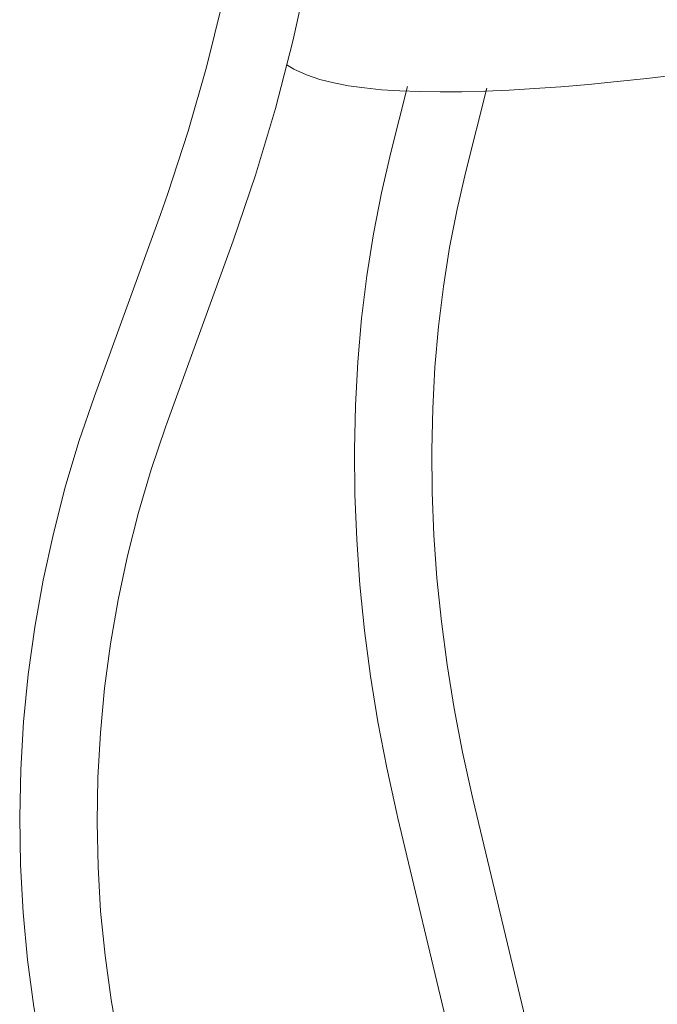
# Model space of a CAD drawing. Header units: millimetres. Extents: x 5724 to 11786, y -2894 to 7544.
# Tile 17 of 46: x 8166 to 8189, y -2826 to -2790. Entities that reach past the tile are written whole.
import ezdxf

# ---------------------------------------------------------------- set-up
doc = ezdxf.new("R2010")
doc.units = ezdxf.units.MM
doc.layers.add('E-LITE-EQPM', color=7, linetype='Continuous', lineweight=20)

# ---------------------------------------------------------------- blocks, each defined once
blk = doc.blocks.new('33711-11 - 33711-11 YAKARTA LED Old gold ceiling fan-533504-00 Isometrico PDF')
at = {"layer": 'E-LITE-EQPM', "color": 251, "lineweight": 9, "true_color": 0x636466}
for p, q in [((2407.353, -2792.833), (2406.746, -2795.227)), ((2409.461, -2795.914), (2410.224, -2792.898)), ((2398.405, -2797.468), (2396.017, -2804.045)), ((2398.649, -2805), (2401.037, -2798.424)), ((2415.343, -2842.184), (2409.724, -2818.673)), ((2407.001, -2819.324), (2412.619, -2842.835))]:
    blk.add_line(p, q, dxfattribs=at)
for points in [[(2401.037, -2798.424, 0), (2401.85, -2796.042, 0), (2402.572, -2793.63, 0), (2403.2, -2791.193, 0), (2403.735, -2788.733, 0), (2404.174, -2786.254, 0), (2404.518, -2783.762, 0), (2404.766, -2781.259, 0), (2404.918, -2778.75, 0), (2404.972, -2776.239, 0), (2404.93, -2773.729, 0), (2404.791, -2771.225, 0), (2404.727, -2770.432, 0)], [(2401.938, -2770.676, 0), (2402.1, -2773.069, 0), (2402.17, -2775.47, 0), (2402.147, -2777.873, 0), (2402.031, -2780.276, 0), (2401.823, -2782.674, 0), (2401.523, -2785.063, 0), (2401.131, -2787.44, 0), (2400.648, -2789.801, 0), (2400.075, -2792.142, 0), (2399.412, -2794.459, 0), (2398.661, -2796.749, 0), (2398.405, -2797.468, 0)], [(2402.978, -2792.055, 0), (2403.236, -2792.213, 0), (2403.692, -2792.418, 0), (2404.17, -2792.578, 0), (2404.676, -2792.706, 0), (2405.216, -2792.808, 0), (2405.794, -2792.889, 0), (2406.412, -2792.951, 0), (2407.073, -2792.995, 0), (2407.776, -2793.022, 0), (2408.524, -2793.032, 0), (2409.314, -2793.026, 0), (2410.148, -2793.004, 0), (2411.025, -2792.966, 0), (2411.942, -2792.913, 0), (2412.901, -2792.844, 0), (2413.898, -2792.76, 0), (2414.934, -2792.66, 0), (2416.006, -2792.546, 0), (2417.114, -2792.417, 0)], [(2406.746, -2795.227, 0), (2406.406, -2796.686, 0), (2406.116, -2798.175, 0), (2405.876, -2799.692, 0), (2405.687, -2801.233, 0), (2405.549, -2802.798, 0), (2405.462, -2804.382, 0), (2405.426, -2805.985, 0), (2405.441, -2807.603, 0), (2405.508, -2809.233, 0), (2405.624, -2810.875, 0), (2405.792, -2812.524, 0), (2406.01, -2814.178, 0), (2406.277, -2815.836, 0), (2406.594, -2817.494, 0), (2406.959, -2819.149, 0), (2407.001, -2819.324, 0)], [(2409.461, -2795.914, 0), (2409.144, -2797.272, 0), (2408.873, -2798.661, 0), (2408.649, -2800.08, 0), (2408.472, -2801.526, 0), (2408.342, -2802.997, 0), (2408.26, -2804.49, 0), (2408.226, -2806.003, 0), (2408.241, -2807.533, 0), (2408.303, -2809.077, 0), (2408.414, -2810.634, 0), (2408.573, -2812.2, 0), (2408.78, -2813.773, 0), (2409.034, -2815.35, 0), (2409.336, -2816.929, 0), (2409.685, -2818.506, 0), (2409.724, -2818.673, 0)], [(2396.017, -2804.045, 0), (2395.458, -2805.681, 0), (2394.963, -2807.338, 0), (2394.531, -2809.012, 0), (2394.164, -2810.702, 0), (2393.862, -2812.405, 0), (2393.625, -2814.117, 0), (2393.455, -2815.836, 0), (2393.351, -2817.56, 0), (2393.313, -2819.286, 0), (2393.342, -2821.01, 0), (2393.438, -2822.73, 0), (2393.6, -2824.444, 0), (2393.828, -2826.149, 0), (2394.122, -2827.841, 0), (2394.481, -2829.519, 0), (2394.523, -2829.696, 0)], [(2397.246, -2829.045, 0), (2396.903, -2827.476, 0), (2396.622, -2825.892, 0), (2396.401, -2824.296, 0), (2396.243, -2822.691, 0), (2396.147, -2821.08, 0), (2396.113, -2819.464, 0), (2396.142, -2817.846, 0), (2396.233, -2816.23, 0), (2396.386, -2814.617, 0), (2396.601, -2813.011, 0), (2396.878, -2811.413, 0), (2397.216, -2809.827, 0), (2397.614, -2808.254, 0), (2398.073, -2806.699, 0), (2398.591, -2805.162, 0), (2398.649, -2805, 0)]]:
    blk.add_polyline3d(points, dxfattribs=at)

msp = doc.modelspace()

# ---------------------------------------------------------------- block references
at = {"layer": 'E-LITE-EQPM', "color": 251, "lineweight": 9, "true_color": 0x5b5b5b}
msp.add_blockref('33711-11 - 33711-11 YAKARTA LED Old gold ceiling fan-533504-00 Isometrico PDF', (5772.807, 0), dxfattribs=at)

doc.saveas('drawing.dxf')
